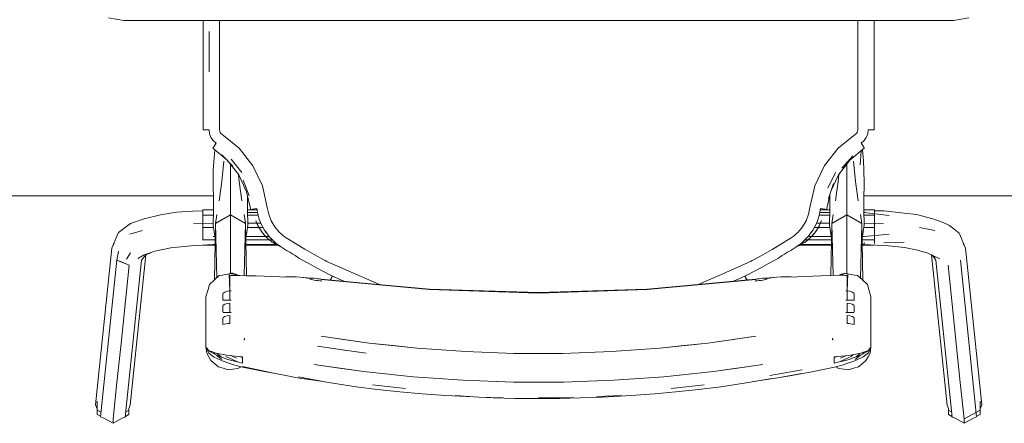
# Model space of a CAD drawing. Header units: millimetres. Extents: x -261 to 187, y -214 to 106.
# Tile 116 of 256: x -219.027 to -218.44, y -151.471 to -151.231. Entities that reach past the tile are written whole.
import ezdxf

# ---------------------------------------------------------------- set-up
doc = ezdxf.new("R2010")
doc.units = ezdxf.units.MM
doc.header["$LTSCALE"] = 0.005
doc.header["$MEASUREMENT"] = 0
doc.layers.add('IFC-Elemento de mobília-Contorno', color=9, linetype='Continuous', lineweight=5)
doc.layers.add('IFC-Viga-Contorno', color=9, linetype='Continuous', lineweight=5)

msp = doc.modelspace()

# ---------------------------------------------------------------- linework, layer by layer
at = {"layer": 'IFC-Elemento de mobília-Contorno', "lineweight": 5}
for p, q in [((-218.9739, -151.22939), (-218.96472, -151.23101)), ((-218.96472, -151.23101), (-218.47076, -151.23101)), ((-218.91755, -151.24138), (-218.91755, -151.23101)), ((-218.91754, -151.23855), (-218.91754, -151.23101)), ((-218.90773, -151.24217), (-218.90773, -151.23101)), ((-218.52776, -151.23679), (-218.52776, -151.23101)), ((-218.51794, -151.24138), (-218.51794, -151.23101)), ((-218.47076, -151.23101), (-218.46159, -151.22939)), ((-218.91392, -151.25163), (-218.91387, -151.23771)), ((-218.91391, -151.24966), (-218.91387, -151.23771)), ((-218.52776, -151.25028), (-218.52776, -151.23679)), ((-218.91755, -151.25136), (-218.91755, -151.24138)), ((-218.90773, -151.24886), (-218.90773, -151.24217)), ((-218.51794, -151.25136), (-218.51794, -151.24138)), ((-218.91755, -151.25136), (-218.91754, -151.26133)), ((-218.91395, -151.26161), (-218.91391, -151.24966)), ((-218.91395, -151.26161), (-218.91392, -151.25163)), ((-218.90773, -151.25228), (-218.90773, -151.24886)), ((-218.90773, -151.25401), (-218.90773, -151.25228)), ((-218.52776, -151.26377), (-218.52776, -151.25028)), ((-218.51794, -151.26133), (-218.51794, -151.25136)), ((-218.90773, -151.25654), (-218.90773, -151.25401)), ((-218.90773, -151.2616), (-218.90773, -151.25654)), ((-218.91754, -151.27005), (-218.91754, -151.26133)), ((-218.90773, -151.27071), (-218.90773, -151.2616)), ((-218.52776, -151.2785), (-218.52776, -151.26377)), ((-218.51794, -151.27005), (-218.51794, -151.26133)), ((-218.91754, -151.27877), (-218.91754, -151.27005)), ((-218.90773, -151.27923), (-218.90773, -151.27071)), ((-218.51794, -151.27877), (-218.51794, -151.27005)), ((-218.91754, -151.28751), (-218.91754, -151.27877)), ((-218.90773, -151.28776), (-218.90773, -151.27923)), ((-218.52776, -151.29629), (-218.52776, -151.2785)), ((-218.51794, -151.27877), (-218.51794, -151.28751)), ((-218.91755, -151.29624), (-218.91754, -151.28751)), ((-218.90773, -151.29629), (-218.90773, -151.28776)), ((-218.51794, -151.29624), (-218.51794, -151.28751)), ((-218.91755, -151.29624), (-218.91733, -151.29626)), ((-218.91733, -151.29626), (-218.91657, -151.29628)), ((-218.91657, -151.29628), (-218.91538, -151.29629)), ((-218.91538, -151.29629), (-218.91395, -151.29629)), ((-218.91395, -151.29629), (-218.91367, -151.29858)), ((-218.91367, -151.29858), (-218.91283, -151.30072)), ((-218.90773, -151.29629), (-218.90764, -151.29703)), ((-218.90764, -151.29703), (-218.90737, -151.29772)), ((-218.90737, -151.29772), (-218.90693, -151.29833)), ((-218.90693, -151.29833), (-218.90636, -151.29881)), ((-218.90636, -151.29881), (-218.89609, -151.30717)), ((-218.53938, -151.30716), (-218.52913, -151.29881)), ((-218.52913, -151.29881), (-218.52856, -151.29833)), ((-218.52856, -151.29833), (-218.52812, -151.29772)), ((-218.52812, -151.29772), (-218.52785, -151.29703)), ((-218.52785, -151.29703), (-218.52776, -151.29629)), ((-218.52266, -151.30072), (-218.52182, -151.29858)), ((-218.52182, -151.29858), (-218.52153, -151.29629)), ((-218.52153, -151.29629), (-218.5201, -151.29629)), ((-218.5201, -151.29629), (-218.51892, -151.29628)), ((-218.51892, -151.29628), (-218.51816, -151.29626)), ((-218.51816, -151.29626), (-218.51794, -151.29624)), ((-218.91283, -151.30072), (-218.91149, -151.3026)), ((-218.91149, -151.3026), (-218.90971, -151.30409)), ((-218.91049, -151.30529), (-218.90971, -151.30409)), ((-218.91025, -151.30491), (-218.91019, -151.30425)), ((-218.91019, -151.30483), (-218.91019, -151.30369)), ((-218.52577, -151.30409), (-218.524, -151.3026)), ((-218.52577, -151.30409), (-218.525, -151.30529)), ((-218.5253, -151.30425), (-218.5253, -151.30369)), ((-218.5253, -151.30483), (-218.5253, -151.30369)), ((-218.5253, -151.30425), (-218.52524, -151.30491)), ((-218.5253, -151.30461), (-218.52528, -151.30486)), ((-218.5253, -151.30461), (-218.52527, -151.30487)), ((-218.524, -151.3026), (-218.52266, -151.30072)), ((-218.91164, -151.30723), (-218.91153, -151.30699)), ((-218.91164, -151.30723), (-218.90339, -151.31406)), ((-218.91153, -151.30699), (-218.91113, -151.30631)), ((-218.91146, -151.31999), (-218.91051, -151.30817)), ((-218.91113, -151.30631), (-218.91049, -151.30529)), ((-218.89609, -151.30717), (-218.88791, -151.31759)), ((-218.54756, -151.31756), (-218.53938, -151.30716)), ((-218.53236, -151.31427), (-218.52385, -151.30723)), ((-218.52637, -151.31709), (-218.52563, -151.3087)), ((-218.525, -151.30529), (-218.52436, -151.30631)), ((-218.52496, -151.30815), (-218.52433, -151.31459)), ((-218.52436, -151.30631), (-218.52396, -151.30699)), ((-218.52396, -151.30699), (-218.52385, -151.30723)), ((-218.90642, -151.3271), (-218.90519, -151.31496)), ((-218.90631, -151.3111), (-218.89973, -151.31777)), ((-218.90291, -151.31455), (-218.89633, -151.32306)), ((-218.90123, -151.31936), (-218.90123, -151.31672)), ((-218.90072, -151.31361), (-218.89451, -151.32173)), ((-218.53912, -151.323), (-218.53236, -151.31427)), ((-218.5373, -151.31913), (-218.5306, -151.31169)), ((-218.53426, -151.31936), (-218.53426, -151.31672)), ((-218.53029, -151.31496), (-218.52907, -151.3271)), ((-218.52433, -151.31459), (-218.52403, -151.31999)), ((-218.91153, -151.32875), (-218.91146, -151.31999)), ((-218.90123, -151.33196), (-218.90123, -151.31936)), ((-218.88791, -151.31759), (-218.88222, -151.32954)), ((-218.55326, -151.32951), (-218.54756, -151.31756)), ((-218.54549, -151.3309), (-218.54098, -151.32173)), ((-218.53426, -151.33196), (-218.53426, -151.31936)), ((-218.52403, -151.31999), (-218.52391, -151.3282)), ((-218.90793, -151.33848), (-218.90642, -151.3271)), ((-218.89647, -151.32288), (-218.89604, -151.3271)), ((-218.89633, -151.32306), (-218.89163, -151.33307)), ((-218.89604, -151.3271), (-218.89453, -151.33848)), ((-218.89377, -151.3263), (-218.89015, -151.33559)), ((-218.54523, -151.33723), (-218.54222, -151.32829)), ((-218.54375, -151.33282), (-218.53912, -151.323)), ((-218.54096, -151.33848), (-218.53945, -151.3271)), ((-218.53945, -151.3271), (-218.53902, -151.32287)), ((-218.52907, -151.3271), (-218.52756, -151.33848)), ((-218.52408, -151.33747), (-218.52391, -151.3282)), ((-218.91153, -151.32875), (-218.91141, -151.33747)), ((-218.90123, -151.34154), (-218.90123, -151.33196)), ((-218.89163, -151.33307), (-218.88919, -151.34384)), ((-218.88222, -151.32954), (-218.87929, -151.3424)), ((-218.55619, -151.3424), (-218.55326, -151.32951)), ((-218.54629, -151.34384), (-218.5439, -151.33327)), ((-218.53426, -151.34154), (-218.53426, -151.33196)), ((-218.91141, -151.33747), (-218.91136, -151.34369)), ((-218.8911, -151.34369), (-218.89105, -151.33747)), ((-218.89105, -151.33747), (-218.89102, -151.33575)), ((-218.54446, -151.33574), (-218.54443, -151.33747)), ((-218.54443, -151.33747), (-218.54439, -151.34369)), ((-218.52413, -151.34369), (-218.52408, -151.33747)), ((-218.94286, -151.34692), (-218.93344, -151.34534)), ((-218.93344, -151.34534), (-218.9238, -151.34463)), ((-218.9238, -151.34463), (-218.91773, -151.34454)), ((-218.91773, -151.34699), (-218.91773, -151.34397)), ((-218.91773, -151.34397), (-218.91137, -151.34397)), ((-218.91158, -151.34554), (-218.9114, -151.34554)), ((-218.91157, -151.35312), (-218.91136, -151.34369)), ((-218.90123, -151.34688), (-218.90123, -151.34154)), ((-218.8911, -151.34369), (-218.89088, -151.35312)), ((-218.89109, -151.34397), (-218.88533, -151.34397)), ((-218.89106, -151.34554), (-218.88506, -151.34554)), ((-218.88919, -151.34384), (-218.88892, -151.34369)), ((-218.88892, -151.34369), (-218.88812, -151.3435)), ((-218.88812, -151.3435), (-218.88691, -151.34329)), ((-218.88691, -151.34329), (-218.88547, -151.3431)), ((-218.88547, -151.3431), (-218.88494, -151.34628)), ((-218.87929, -151.3424), (-218.87848, -151.34648)), ((-218.55701, -151.34648), (-218.55619, -151.3424)), ((-218.55055, -151.34628), (-218.55001, -151.3431)), ((-218.55042, -151.34554), (-218.54443, -151.34554)), ((-218.55016, -151.34397), (-218.54439, -151.34397)), ((-218.55001, -151.3431), (-218.54858, -151.34329)), ((-218.54858, -151.34329), (-218.54737, -151.3435)), ((-218.54737, -151.3435), (-218.54657, -151.34369)), ((-218.54657, -151.34369), (-218.54629, -151.34384)), ((-218.5446, -151.35312), (-218.54439, -151.34369)), ((-218.53426, -151.34688), (-218.53426, -151.34154)), ((-218.52413, -151.34369), (-218.52391, -151.35312)), ((-218.52412, -151.34397), (-218.51776, -151.34397)), ((-218.52409, -151.34554), (-218.52391, -151.34554)), ((-218.52391, -151.34554), (-218.52391, -151.345)), ((-218.52391, -151.34554), (-218.52391, -151.345)), ((-218.52391, -151.34554), (-218.50902, -151.34726)), ((-218.51776, -151.34699), (-218.51776, -151.34397)), ((-218.51776, -151.34447), (-218.51776, -151.34397)), ((-218.51776, -151.34447), (-218.51222, -151.34447)), ((-218.51222, -151.34447), (-218.50017, -151.34584)), ((-218.50017, -151.34584), (-218.49268, -151.34676)), ((-218.9607, -151.35209), (-218.95255, -151.34916)), ((-218.95255, -151.34916), (-218.94286, -151.34692)), ((-218.92316, -151.35214), (-218.91158, -151.35185)), ((-218.91773, -151.34699), (-218.91143, -151.34699)), ((-218.91773, -151.35439), (-218.91773, -151.34699)), ((-218.91158, -151.35185), (-218.91155, -151.35185)), ((-218.91084, -151.38573), (-218.91019, -151.35194)), ((-218.91019, -151.35194), (-218.90934, -151.34663)), ((-218.91019, -151.35194), (-218.90123, -151.34688)), ((-218.91019, -151.35194), (-218.90571, -151.34941)), ((-218.91019, -151.35194), (-218.90937, -151.38441)), ((-218.90571, -151.34941), (-218.90123, -151.34688)), ((-218.90123, -151.36367), (-218.90123, -151.34688)), ((-218.90123, -151.34688), (-218.89227, -151.35194)), ((-218.90123, -151.34688), (-218.89705, -151.34924)), ((-218.89675, -151.34941), (-218.89227, -151.35194)), ((-218.89312, -151.34663), (-218.89227, -151.35194)), ((-218.89305, -151.38302), (-218.89227, -151.35194)), ((-218.89227, -151.35194), (-218.89167, -151.38305)), ((-218.89102, -151.34699), (-218.88474, -151.34699)), ((-218.89091, -151.35185), (-218.88554, -151.35185)), ((-218.88614, -151.35036), (-218.88546, -151.35205)), ((-218.88614, -151.3504), (-218.88614, -151.35039)), ((-218.88614, -151.35039), (-218.88464, -151.35373)), ((-218.88614, -151.35039), (-218.88546, -151.35205)), ((-218.88614, -151.35042), (-218.88601, -151.35071)), ((-218.88548, -151.35185), (-218.88313, -151.35185)), ((-218.88494, -151.34628), (-218.88408, -151.3494)), ((-218.88408, -151.3494), (-218.88291, -151.35241)), ((-218.87848, -151.34648), (-218.877, -151.35037)), ((-218.877, -151.35037), (-218.87488, -151.35396)), ((-218.5606, -151.35396), (-218.55849, -151.35036)), ((-218.55849, -151.35036), (-218.55701, -151.34648)), ((-218.55258, -151.35241), (-218.55141, -151.3494)), ((-218.55236, -151.35185), (-218.55, -151.35185)), ((-218.55141, -151.3494), (-218.55055, -151.34628)), ((-218.55086, -151.35375), (-218.54946, -151.35064)), ((-218.55074, -151.34699), (-218.54446, -151.34699)), ((-218.55003, -151.35205), (-218.54935, -151.35036)), ((-218.55003, -151.35205), (-218.54935, -151.35039)), ((-218.54995, -151.35185), (-218.54457, -151.35185)), ((-218.54947, -151.35069), (-218.54935, -151.35042)), ((-218.54935, -151.3504), (-218.54935, -151.35039)), ((-218.54382, -151.38301), (-218.54322, -151.35194)), ((-218.54322, -151.35194), (-218.54237, -151.34663)), ((-218.54322, -151.35194), (-218.53426, -151.34688)), ((-218.54322, -151.35194), (-218.53874, -151.34941)), ((-218.54322, -151.35194), (-218.54244, -151.38297)), ((-218.53874, -151.34941), (-218.53426, -151.34688)), ((-218.53426, -151.36367), (-218.53426, -151.34688)), ((-218.53426, -151.34688), (-218.5253, -151.35194)), ((-218.53426, -151.34688), (-218.53008, -151.34924)), ((-218.52978, -151.34941), (-218.5253, -151.35194)), ((-218.52615, -151.34663), (-218.5253, -151.35194)), ((-218.52612, -151.38459), (-218.5253, -151.35194)), ((-218.5253, -151.35194), (-218.52464, -151.38591)), ((-218.52405, -151.34699), (-218.51776, -151.34699)), ((-218.52394, -151.35185), (-218.51233, -151.35214)), ((-218.52394, -151.35185), (-218.52391, -151.35185)), ((-218.51776, -151.35439), (-218.51776, -151.34699)), ((-218.49268, -151.34676), (-218.48305, -151.34924)), ((-218.48305, -151.34924), (-218.47693, -151.35152)), ((-218.47693, -151.35152), (-218.47319, -151.35325)), ((-218.96887, -151.35966), (-218.96788, -151.35746)), ((-218.96788, -151.35746), (-218.9607, -151.35209)), ((-218.9612, -151.35843), (-218.95369, -151.35618)), ((-218.91773, -151.35439), (-218.91138, -151.35439)), ((-218.91773, -151.36184), (-218.91773, -151.35439)), ((-218.91157, -151.35312), (-218.91036, -151.36095)), ((-218.89209, -151.36095), (-218.89088, -151.35312)), ((-218.89108, -151.35439), (-218.8843, -151.35439)), ((-218.88546, -151.35205), (-218.88449, -151.35408)), ((-218.88546, -151.35205), (-218.88466, -151.35369)), ((-218.88466, -151.35369), (-218.88376, -151.35528)), ((-218.88449, -151.35408), (-218.88376, -151.35528)), ((-218.88426, -151.35439), (-218.8819, -151.35439)), ((-218.88414, -151.35461), (-218.88259, -151.35698)), ((-218.88376, -151.35528), (-218.88274, -151.35679)), ((-218.88291, -151.35241), (-218.88144, -151.35527)), ((-218.88274, -151.35679), (-218.88224, -151.35753)), ((-218.88274, -151.35679), (-218.881, -151.35896)), ((-218.88224, -151.35753), (-218.881, -151.35896)), ((-218.88144, -151.35527), (-218.88115, -151.35575)), ((-218.88115, -151.35575), (-218.88085, -151.35621)), ((-218.88085, -151.35621), (-218.88055, -151.35668)), ((-218.88055, -151.35668), (-218.88023, -151.35714)), ((-218.88027, -151.35709), (-218.87837, -151.35959)), ((-218.87488, -151.35396), (-218.87221, -151.35716)), ((-218.87221, -151.35716), (-218.87126, -151.35806)), ((-218.56423, -151.35806), (-218.56328, -151.35716)), ((-218.56328, -151.35716), (-218.5606, -151.35396)), ((-218.55712, -151.35959), (-218.55522, -151.35709)), ((-218.55526, -151.35714), (-218.55494, -151.35668)), ((-218.55494, -151.35668), (-218.55463, -151.35621)), ((-218.55463, -151.35621), (-218.55433, -151.35575)), ((-218.55448, -151.35896), (-218.55275, -151.35679)), ((-218.55448, -151.35896), (-218.55325, -151.35753)), ((-218.55433, -151.35575), (-218.55405, -151.35527)), ((-218.55405, -151.35527), (-218.55258, -151.35241)), ((-218.55359, -151.35439), (-218.55122, -151.35439)), ((-218.55325, -151.35753), (-218.55275, -151.35679)), ((-218.55291, -151.357), (-218.55134, -151.35459)), ((-218.55275, -151.35679), (-218.55173, -151.35528)), ((-218.55173, -151.35528), (-218.55079, -151.35364)), ((-218.55173, -151.35528), (-218.551, -151.35408)), ((-218.55119, -151.35439), (-218.54441, -151.35439)), ((-218.551, -151.35408), (-218.55003, -151.35205)), ((-218.55082, -151.35369), (-218.55003, -151.35205)), ((-218.5446, -151.35312), (-218.5434, -151.36095)), ((-218.52512, -151.36095), (-218.52391, -151.35312)), ((-218.52411, -151.35439), (-218.51776, -151.35439)), ((-218.51776, -151.36184), (-218.51776, -151.35439)), ((-218.49088, -151.35434), (-218.4818, -151.35618)), ((-218.47319, -151.35325), (-218.47135, -151.35456)), ((-218.47135, -151.35456), (-218.46737, -151.35786)), ((-218.9719, -151.36672), (-218.96887, -151.35966)), ((-218.91773, -151.36184), (-218.91038, -151.36184)), ((-218.91773, -151.36196), (-218.91773, -151.36184)), ((-218.91158, -151.3597), (-218.91056, -151.3597)), ((-218.90123, -151.38046), (-218.90123, -151.36367)), ((-218.89208, -151.36184), (-218.87795, -151.36184)), ((-218.8919, -151.3597), (-218.88031, -151.3597)), ((-218.88148, -151.35836), (-218.88037, -151.3596)), ((-218.881, -151.35896), (-218.87948, -151.36058)), ((-218.881, -151.35896), (-218.879, -151.36097)), ((-218.88027, -151.3597), (-218.87827, -151.3597)), ((-218.87948, -151.36058), (-218.87636, -151.36313)), ((-218.87905, -151.36093), (-218.87689, -151.36269)), ((-218.87837, -151.35959), (-218.87628, -151.36184)), ((-218.87793, -151.36184), (-218.87628, -151.36184)), ((-218.87689, -151.36269), (-218.87457, -151.36421)), ((-218.87636, -151.36313), (-218.87457, -151.36421)), ((-218.87629, -151.36183), (-218.87399, -151.36386)), ((-218.87126, -151.35806), (-218.87026, -151.35892)), ((-218.87026, -151.35892), (-218.86922, -151.35973)), ((-218.86926, -151.3597), (-218.86813, -151.36048)), ((-218.86813, -151.36048), (-218.86261, -151.364)), ((-218.57313, -151.36415), (-218.56736, -151.36048)), ((-218.56736, -151.36048), (-218.56623, -151.3597)), ((-218.56627, -151.35973), (-218.56523, -151.35892)), ((-218.56523, -151.35892), (-218.56423, -151.35806)), ((-218.56149, -151.36386), (-218.5592, -151.36183)), ((-218.56096, -151.36423), (-218.55859, -151.36269)), ((-218.56096, -151.36423), (-218.55912, -151.36313)), ((-218.55921, -151.36184), (-218.55755, -151.36184)), ((-218.5592, -151.36183), (-218.55712, -151.35959)), ((-218.55912, -151.36313), (-218.55601, -151.36058)), ((-218.55859, -151.36269), (-218.55644, -151.36093)), ((-218.55754, -151.36184), (-218.54341, -151.36184)), ((-218.55722, -151.3597), (-218.55522, -151.3597)), ((-218.55649, -151.36097), (-218.55448, -151.35896)), ((-218.55601, -151.36058), (-218.55448, -151.35896)), ((-218.55518, -151.3597), (-218.54359, -151.3597)), ((-218.55512, -151.3596), (-218.554, -151.35836)), ((-218.53426, -151.38046), (-218.53426, -151.36367)), ((-218.52511, -151.36184), (-218.51776, -151.36184)), ((-218.52493, -151.3597), (-218.52391, -151.3597)), ((-218.52391, -151.3597), (-218.50902, -151.35829)), ((-218.52391, -151.36448), (-218.52391, -151.3634)), ((-218.51776, -151.36391), (-218.51776, -151.36184)), ((-218.51222, -151.36354), (-218.50017, -151.36323)), ((-218.46737, -151.35786), (-218.46661, -151.35966)), ((-218.46661, -151.35966), (-218.46359, -151.36672)), ((-218.98158, -151.46015), (-218.9719, -151.36672)), ((-218.9719, -151.36672), (-218.97048, -151.3638)), ((-218.96887, -151.37382), (-218.96788, -151.36849)), ((-218.9631, -151.37336), (-218.9607, -151.36948)), ((-218.95265, -151.37061), (-218.94617, -151.36859)), ((-218.95165, -151.37064), (-218.94893, -151.36945)), ((-218.94617, -151.36859), (-218.9367, -151.36661)), ((-218.9367, -151.36661), (-218.92488, -151.3653)), ((-218.92488, -151.3653), (-218.91158, -151.36448)), ((-218.91773, -151.36497), (-218.91773, -151.36487)), ((-218.91773, -151.36497), (-218.91044, -151.36497)), ((-218.91158, -151.36448), (-218.91043, -151.36448)), ((-218.89203, -151.36448), (-218.8741, -151.36448)), ((-218.89202, -151.36497), (-218.87326, -151.36497)), ((-218.8748, -151.36406), (-218.87444, -151.36427)), ((-218.87457, -151.36421), (-218.8729, -151.36518)), ((-218.87457, -151.36421), (-218.87152, -151.36566)), ((-218.87399, -151.36386), (-218.87151, -151.36567)), ((-218.87399, -151.36448), (-218.87314, -151.36448)), ((-218.87296, -151.36497), (-218.87247, -151.36497)), ((-218.8729, -151.36518), (-218.8712, -151.36587)), ((-218.87152, -151.36566), (-218.86967, -151.36685)), ((-218.86967, -151.36685), (-218.86783, -151.36803)), ((-218.86783, -151.36803), (-218.86597, -151.36919)), ((-218.86597, -151.36919), (-218.86408, -151.37035)), ((-218.86261, -151.364), (-218.85704, -151.36736)), ((-218.85704, -151.36736), (-218.85142, -151.37057)), ((-218.58434, -151.37072), (-218.57879, -151.36756)), ((-218.57879, -151.36756), (-218.57313, -151.36415)), ((-218.57138, -151.37034), (-218.56952, -151.36919)), ((-218.56952, -151.36919), (-218.56766, -151.36803)), ((-218.56766, -151.36803), (-218.56581, -151.36685)), ((-218.56581, -151.36685), (-218.56398, -151.36567)), ((-218.56428, -151.36587), (-218.56259, -151.36518)), ((-218.56408, -151.36573), (-218.56096, -151.36423)), ((-218.56398, -151.36567), (-218.56149, -151.36386)), ((-218.56302, -151.36497), (-218.5625, -151.36497)), ((-218.56259, -151.36518), (-218.56096, -151.36423)), ((-218.56235, -151.36448), (-218.56148, -151.36448)), ((-218.56223, -151.36497), (-218.54347, -151.36497)), ((-218.56139, -151.36448), (-218.54346, -151.36448)), ((-218.56109, -151.3643), (-218.56071, -151.36407)), ((-218.52506, -151.36448), (-218.52391, -151.36448)), ((-218.52505, -151.36497), (-218.51776, -151.36497)), ((-218.52391, -151.36448), (-218.50934, -151.3654)), ((-218.51776, -151.36497), (-218.51776, -151.36487)), ((-218.50934, -151.3654), (-218.49983, -151.36642)), ((-218.49983, -151.36642), (-218.49211, -151.3679)), ((-218.49211, -151.3679), (-218.48601, -151.36976)), ((-218.46501, -151.3638), (-218.46359, -151.36672)), ((-218.46359, -151.36672), (-218.45391, -151.46015)), ((-218.97855, -151.46725), (-218.96887, -151.37382)), ((-218.96887, -151.37382), (-218.96521, -151.37531)), ((-218.96887, -151.37382), (-218.96156, -151.3768)), ((-218.96521, -151.37531), (-218.96156, -151.3768)), ((-218.96392, -151.46735), (-218.95424, -151.37391)), ((-218.96089, -151.46029), (-218.9516, -151.37062)), ((-218.95638, -151.37285), (-218.95265, -151.37061)), ((-218.95424, -151.37391), (-218.95165, -151.37064)), ((-218.86408, -151.37035), (-218.86275, -151.37118)), ((-218.86275, -151.37118), (-218.86141, -151.372)), ((-218.86141, -151.372), (-218.86006, -151.37281)), ((-218.86006, -151.37281), (-218.85872, -151.37361)), ((-218.85872, -151.37361), (-218.85461, -151.37595)), ((-218.85142, -151.37057), (-218.84572, -151.37366)), ((-218.84572, -151.37366), (-218.84481, -151.37413)), ((-218.84481, -151.37413), (-218.8439, -151.37461)), ((-218.8439, -151.37461), (-218.84299, -151.37507)), ((-218.84299, -151.37507), (-218.84208, -151.37554)), ((-218.59341, -151.37554), (-218.59251, -151.37507)), ((-218.59251, -151.37507), (-218.5916, -151.37461)), ((-218.5916, -151.37461), (-218.59069, -151.37414)), ((-218.59069, -151.37414), (-218.58977, -151.37366)), ((-218.58977, -151.37366), (-218.58434, -151.37072)), ((-218.58088, -151.37595), (-218.57677, -151.37361)), ((-218.57677, -151.37361), (-218.57542, -151.37281)), ((-218.57542, -151.37281), (-218.57408, -151.372)), ((-218.57408, -151.372), (-218.57274, -151.37118)), ((-218.57274, -151.37118), (-218.57138, -151.37034)), ((-218.48601, -151.36976), (-218.47882, -151.37314)), ((-218.48387, -151.37076), (-218.4746, -151.46029)), ((-218.48345, -151.37096), (-218.48158, -151.37236)), ((-218.48301, -151.37129), (-218.48125, -151.37391)), ((-218.48125, -151.37391), (-218.47157, -151.46735)), ((-218.46661, -151.37382), (-218.45694, -151.46725)), ((-218.96397, -151.40016), (-218.96156, -151.3768)), ((-218.90123, -151.38184), (-218.90123, -151.38046)), ((-218.85461, -151.37595), (-218.85047, -151.37822)), ((-218.85047, -151.37822), (-218.8463, -151.38042)), ((-218.8463, -151.38042), (-218.84209, -151.38254)), ((-218.84208, -151.37554), (-218.81243, -151.38843)), ((-218.60813, -151.38195), (-218.59341, -151.37554)), ((-218.5934, -151.38254), (-218.58919, -151.38042)), ((-218.58919, -151.38042), (-218.58502, -151.37822)), ((-218.58502, -151.37822), (-218.58088, -151.37595)), ((-218.53426, -151.38188), (-218.53426, -151.38046)), ((-218.47393, -151.3768), (-218.47151, -151.40016)), ((-218.91368, -151.38828), (-218.91078, -151.38568)), ((-218.91078, -151.38568), (-218.90788, -151.38308)), ((-218.90788, -151.38308), (-218.90595, -151.38272)), ((-218.90595, -151.38272), (-218.90402, -151.38236)), ((-218.90402, -151.38236), (-218.90209, -151.382)), ((-218.90209, -151.382), (-218.90161, -151.38191)), ((-218.90209, -151.382), (-218.90159, -151.3922)), ((-218.90161, -151.38191), (-218.90113, -151.38182)), ((-218.90159, -151.38304), (-218.90052, -151.38289)), ((-218.90159, -151.38304), (-218.90105, -151.38297)), ((-218.90159, -151.3922), (-218.90159, -151.38304)), ((-218.90159, -151.38304), (-218.88599, -151.38317)), ((-218.90159, -151.38304), (-218.89632, -151.38309)), ((-218.90113, -151.38182), (-218.90064, -151.38173)), ((-218.90105, -151.38297), (-218.90079, -151.38293)), ((-218.90079, -151.38293), (-218.90052, -151.38289)), ((-218.90064, -151.38173), (-218.9004, -151.38169)), ((-218.90052, -151.38289), (-218.89946, -151.38281)), ((-218.90052, -151.38289), (-218.90026, -151.38287)), ((-218.9004, -151.38169), (-218.90016, -151.38164)), ((-218.90026, -151.38287), (-218.89999, -151.38285)), ((-218.90016, -151.38164), (-218.89997, -151.38171)), ((-218.89999, -151.38285), (-218.89972, -151.38283)), ((-218.89997, -151.38171), (-218.89978, -151.38179)), ((-218.89978, -151.38179), (-218.89958, -151.38186)), ((-218.89972, -151.38283), (-218.89946, -151.38281)), ((-218.89958, -151.38186), (-218.89939, -151.38193)), ((-218.89946, -151.38281), (-218.8917, -151.38313)), ((-218.89939, -151.38193), (-218.89919, -151.382)), ((-218.89919, -151.382), (-218.899, -151.38208)), ((-218.899, -151.38208), (-218.89881, -151.38215)), ((-218.89881, -151.38215), (-218.89861, -151.38222)), ((-218.89861, -151.38222), (-218.89842, -151.38229)), ((-218.89842, -151.38229), (-218.89823, -151.38236)), ((-218.89823, -151.38236), (-218.89803, -151.38244)), ((-218.89803, -151.38244), (-218.89775, -151.38288)), ((-218.89803, -151.38244), (-218.89784, -151.38251)), ((-218.89803, -151.38244), (-218.89803, -151.38287)), ((-218.89784, -151.38251), (-218.89765, -151.38258)), ((-218.89765, -151.38258), (-218.89745, -151.38265)), ((-218.89746, -151.3829), (-218.89745, -151.38265)), ((-218.89745, -151.38265), (-218.89719, -151.38291)), ((-218.89745, -151.38265), (-218.89726, -151.38273)), ((-218.89726, -151.38273), (-218.89718, -151.38291)), ((-218.89726, -151.38273), (-218.89707, -151.3828)), ((-218.89726, -151.38273), (-218.89708, -151.38291)), ((-218.89707, -151.3828), (-218.89696, -151.38292)), ((-218.89707, -151.3828), (-218.8968, -151.3829)), ((-218.89707, -151.3828), (-218.89704, -151.38291)), ((-218.8968, -151.3829), (-218.89673, -151.38293)), ((-218.89606, -151.38295), (-218.88599, -151.38317)), ((-218.89159, -151.38313), (-218.88599, -151.38317)), ((-218.88599, -151.38317), (-218.87191, -151.38375)), ((-218.87191, -151.38375), (-218.8704, -151.38391)), ((-218.8704, -151.38391), (-218.86838, -151.38384)), ((-218.86838, -151.38384), (-218.86631, -151.3838)), ((-218.86631, -151.3838), (-218.8642, -151.3838)), ((-218.8642, -151.3838), (-218.86205, -151.38382)), ((-218.86213, -151.38382), (-218.86212, -151.38377)), ((-218.86212, -151.38377), (-218.85291, -151.38453)), ((-218.86212, -151.38377), (-218.86205, -151.38382)), ((-218.85792, -151.38421), (-218.85378, -151.38463)), ((-218.85792, -151.38421), (-218.85383, -151.38473)), ((-218.85383, -151.38481), (-218.85383, -151.38473)), ((-218.85383, -151.38489), (-218.85383, -151.38481)), ((-218.85383, -151.38497), (-218.85383, -151.38489)), ((-218.85383, -151.38504), (-218.85383, -151.38497)), ((-218.85383, -151.38504), (-218.85364, -151.38526)), ((-218.85378, -151.38463), (-218.85347, -151.38453)), ((-218.85364, -151.38526), (-218.8531, -151.38549)), ((-218.85347, -151.38453), (-218.85291, -151.38453)), ((-218.8531, -151.38549), (-218.85229, -151.38569)), ((-218.85291, -151.38453), (-218.85217, -151.3846)), ((-218.85229, -151.38569), (-218.85133, -151.38584)), ((-218.85217, -151.3846), (-218.85133, -151.38469)), ((-218.85133, -151.38469), (-218.8503, -151.38481)), ((-218.85133, -151.38584), (-218.85029, -151.38596)), ((-218.8503, -151.38481), (-218.84926, -151.38493)), ((-218.85029, -151.38596), (-218.84925, -151.38608)), ((-218.84926, -151.38493), (-218.84822, -151.38506)), ((-218.84925, -151.38608), (-218.84821, -151.38621)), ((-218.84822, -151.38506), (-218.84719, -151.38519)), ((-218.84821, -151.38621), (-218.84716, -151.38634)), ((-218.84719, -151.38519), (-218.82209, -151.38753)), ((-218.84716, -151.38541), (-218.78263, -151.39144)), ((-218.84716, -151.38564), (-218.84716, -151.38541)), ((-218.84716, -151.38587), (-218.84716, -151.38564)), ((-218.84716, -151.38611), (-218.84716, -151.38587)), ((-218.84716, -151.38634), (-218.84716, -151.38611)), ((-218.84209, -151.38254), (-218.84168, -151.38274)), ((-218.84182, -151.38569), (-218.84168, -151.38539)), ((-218.84168, -151.38274), (-218.84126, -151.38295)), ((-218.84168, -151.38539), (-218.84107, -151.38417)), ((-218.84162, -151.38571), (-218.84108, -151.38466)), ((-218.84126, -151.38295), (-218.84085, -151.38316)), ((-218.84108, -151.38466), (-218.84043, -151.38336)), ((-218.84107, -151.38417), (-218.84062, -151.38326)), ((-218.84107, -151.38417), (-218.84088, -151.38425)), ((-218.84107, -151.38417), (-218.84088, -151.38425)), ((-218.84085, -151.38316), (-218.84043, -151.38336)), ((-218.84043, -151.38336), (-218.83364, -151.38645)), ((-218.84043, -151.38336), (-218.83365, -151.38645)), ((-218.65305, -151.39144), (-218.58852, -151.38541)), ((-218.62284, -151.38836), (-218.60813, -151.38195)), ((-218.62077, -151.3882), (-218.5885, -151.38519)), ((-218.60182, -151.38643), (-218.59506, -151.38336)), ((-218.60179, -151.38643), (-218.59506, -151.38336)), ((-218.59506, -151.38336), (-218.59464, -151.38316)), ((-218.59506, -151.38336), (-218.5944, -151.38466)), ((-218.59487, -151.38326), (-218.59441, -151.38417)), ((-218.59464, -151.38316), (-218.59423, -151.38295)), ((-218.59461, -151.38426), (-218.59441, -151.38417)), ((-218.59461, -151.38426), (-218.59441, -151.38417)), ((-218.59441, -151.38417), (-218.59381, -151.38539)), ((-218.5944, -151.38466), (-218.59388, -151.38569)), ((-218.59423, -151.38295), (-218.59381, -151.38274)), ((-218.59381, -151.38274), (-218.5934, -151.38254)), ((-218.59381, -151.38539), (-218.59368, -151.38567)), ((-218.58852, -151.38564), (-218.58852, -151.38541)), ((-218.58852, -151.38587), (-218.58852, -151.38564)), ((-218.58852, -151.38611), (-218.58852, -151.38587)), ((-218.58852, -151.38634), (-218.58852, -151.38611)), ((-218.58852, -151.38634), (-218.58748, -151.38621)), ((-218.5885, -151.38519), (-218.58746, -151.38506)), ((-218.5885, -151.38519), (-218.58827, -151.38631)), ((-218.5885, -151.38519), (-218.58827, -151.38631)), ((-218.58748, -151.38621), (-218.58644, -151.38608)), ((-218.58746, -151.38506), (-218.58643, -151.38493)), ((-218.58644, -151.38608), (-218.5854, -151.38596)), ((-218.58643, -151.38493), (-218.58539, -151.38481)), ((-218.5854, -151.38596), (-218.58435, -151.38584)), ((-218.58539, -151.38481), (-218.58435, -151.38469)), ((-218.58435, -151.38469), (-218.58352, -151.3846)), ((-218.58435, -151.38584), (-218.5834, -151.38569)), ((-218.58352, -151.3846), (-218.58278, -151.38453)), ((-218.5834, -151.38569), (-218.58259, -151.38549)), ((-218.58278, -151.38453), (-218.57356, -151.38377)), ((-218.58278, -151.38453), (-218.58222, -151.38453)), ((-218.58259, -151.38549), (-218.58205, -151.38526)), ((-218.58222, -151.38453), (-218.58191, -151.38463)), ((-218.58205, -151.38526), (-218.58185, -151.38504)), ((-218.58191, -151.38463), (-218.57777, -151.38421)), ((-218.58185, -151.38473), (-218.57777, -151.38421)), ((-218.58185, -151.38481), (-218.58185, -151.38473)), ((-218.58185, -151.38489), (-218.58185, -151.38481)), ((-218.58185, -151.38497), (-218.58185, -151.38489)), ((-218.58185, -151.38504), (-218.58185, -151.38497)), ((-218.57363, -151.38382), (-218.57356, -151.38377)), ((-218.57363, -151.38382), (-218.57149, -151.3838)), ((-218.57356, -151.38377), (-218.57356, -151.38382)), ((-218.57149, -151.3838), (-218.56938, -151.3838)), ((-218.56938, -151.3838), (-218.56731, -151.38384)), ((-218.56731, -151.38384), (-218.56529, -151.38391)), ((-218.56529, -151.38391), (-218.56378, -151.38375)), ((-218.56378, -151.38375), (-218.5497, -151.38317)), ((-218.5497, -151.38317), (-218.5378, -151.38285)), ((-218.53871, -151.38287), (-218.53862, -151.3828)), ((-218.53862, -151.3828), (-218.53843, -151.38273)), ((-218.53843, -151.38273), (-218.53824, -151.38265)), ((-218.53824, -151.38265), (-218.53804, -151.38258)), ((-218.53804, -151.38258), (-218.53785, -151.38251)), ((-218.53785, -151.38251), (-218.53765, -151.38244)), ((-218.5378, -151.38285), (-218.53596, -151.38283)), ((-218.5378, -151.38285), (-218.53757, -151.38285)), ((-218.53765, -151.38244), (-218.53746, -151.38236)), ((-218.53757, -151.38285), (-218.53734, -151.38284)), ((-218.53746, -151.38236), (-218.53727, -151.38229)), ((-218.53734, -151.38284), (-218.53711, -151.38284)), ((-218.53727, -151.38229), (-218.53707, -151.38222)), ((-218.53711, -151.38284), (-218.53688, -151.38284)), ((-218.53707, -151.38222), (-218.53688, -151.38215)), ((-218.53688, -151.38215), (-218.53669, -151.38208)), ((-218.53688, -151.38284), (-218.53665, -151.38283)), ((-218.53669, -151.38208), (-218.53649, -151.382)), ((-218.53665, -151.38283), (-218.53642, -151.38283)), ((-218.53649, -151.382), (-218.5363, -151.38193)), ((-218.53642, -151.38283), (-218.53596, -151.38283)), ((-218.5363, -151.38193), (-218.53591, -151.38179)), ((-218.53596, -151.38283), (-218.5341, -151.38304)), ((-218.53596, -151.38283), (-218.53549, -151.38288)), ((-218.53591, -151.38179), (-218.53553, -151.38164)), ((-218.53553, -151.38164), (-218.53504, -151.38173)), ((-218.53549, -151.38288), (-218.53503, -151.38294)), ((-218.53504, -151.38173), (-218.53456, -151.38182)), ((-218.53503, -151.38294), (-218.53456, -151.38299)), ((-218.53456, -151.38182), (-218.53408, -151.38191)), ((-218.53456, -151.38299), (-218.5341, -151.38304)), ((-218.5341, -151.3922), (-218.5336, -151.382)), ((-218.5341, -151.3922), (-218.5341, -151.38304)), ((-218.53408, -151.38191), (-218.5336, -151.382)), ((-218.5336, -151.382), (-218.53167, -151.38236)), ((-218.53167, -151.38236), (-218.52973, -151.38272)), ((-218.52973, -151.38272), (-218.5278, -151.38308)), ((-218.5278, -151.38308), (-218.52491, -151.38568)), ((-218.52491, -151.38568), (-218.52201, -151.38828)), ((-218.91583, -151.39569), (-218.91459, -151.39139)), ((-218.91459, -151.39139), (-218.91368, -151.38828)), ((-218.90552, -151.39345), (-218.90462, -151.39291)), ((-218.90462, -151.39291), (-218.90328, -151.39244)), ((-218.90328, -151.39244), (-218.90159, -151.3922)), ((-218.90159, -151.3922), (-218.90083, -151.39218)), ((-218.90159, -151.3936), (-218.90159, -151.3922)), ((-218.90159, -151.3922), (-218.9014, -151.3922)), ((-218.9014, -151.3922), (-218.90121, -151.39219)), ((-218.90121, -151.39219), (-218.90102, -151.39219)), ((-218.82209, -151.38753), (-218.78265, -151.39122)), ((-218.78265, -151.39122), (-218.75025, -151.39223)), ((-218.78263, -151.39144), (-218.71784, -151.39345)), ((-218.75025, -151.39223), (-218.71784, -151.39323)), ((-218.71784, -151.39345), (-218.65305, -151.39144)), ((-218.71784, -151.39323), (-218.68544, -151.39223)), ((-218.68544, -151.39223), (-218.65304, -151.39122)), ((-218.65304, -151.39122), (-218.62077, -151.3882)), ((-218.623, -151.38841), (-218.62284, -151.38836)), ((-218.53486, -151.39218), (-218.5341, -151.3922)), ((-218.53467, -151.39219), (-218.53448, -151.39219)), ((-218.53448, -151.39219), (-218.53429, -151.3922)), ((-218.53429, -151.3922), (-218.5341, -151.3922)), ((-218.5341, -151.3936), (-218.5341, -151.3922)), ((-218.5341, -151.3922), (-218.53241, -151.39244)), ((-218.53241, -151.39244), (-218.53107, -151.39291)), ((-218.53107, -151.39291), (-218.53017, -151.39345)), ((-218.52201, -151.38828), (-218.5211, -151.39139)), ((-218.5211, -151.39139), (-218.51986, -151.39567)), ((-218.91583, -151.4032), (-218.91583, -151.39569)), ((-218.90583, -151.39391), (-218.90552, -151.39345)), ((-218.90583, -151.39479), (-218.90583, -151.39391)), ((-218.90583, -151.39567), (-218.90583, -151.39479)), ((-218.90583, -151.39655), (-218.90583, -151.39567)), ((-218.90583, -151.39744), (-218.90583, -151.39655)), ((-218.90583, -151.39744), (-218.90552, -151.3977)), ((-218.90552, -151.3977), (-218.90462, -151.39779)), ((-218.90462, -151.39779), (-218.90328, -151.39779)), ((-218.90328, -151.39779), (-218.90159, -151.39779)), ((-218.90159, -151.395), (-218.90159, -151.3936)), ((-218.90159, -151.3964), (-218.90159, -151.395)), ((-218.90159, -151.39779), (-218.90159, -151.3964)), ((-218.9014, -151.3978), (-218.90083, -151.3978)), ((-218.90121, -151.3978), (-218.90102, -151.3978)), ((-218.90102, -151.3978), (-218.90083, -151.3978)), ((-218.53486, -151.3978), (-218.53429, -151.3978)), ((-218.53486, -151.3978), (-218.53467, -151.3978)), ((-218.53467, -151.3978), (-218.53448, -151.3978)), ((-218.5341, -151.395), (-218.5341, -151.3936)), ((-218.5341, -151.3964), (-218.5341, -151.395)), ((-218.5341, -151.39779), (-218.5341, -151.3964)), ((-218.5341, -151.39779), (-218.53241, -151.39779)), ((-218.53241, -151.39779), (-218.53107, -151.39779)), ((-218.53107, -151.39779), (-218.53017, -151.3977)), ((-218.53017, -151.39345), (-218.52986, -151.39391)), ((-218.53017, -151.3977), (-218.52986, -151.39744)), ((-218.52986, -151.39479), (-218.52986, -151.39391)), ((-218.52986, -151.39567), (-218.52986, -151.39479)), ((-218.52986, -151.39655), (-218.52986, -151.39567)), ((-218.52986, -151.39744), (-218.52986, -151.39655)), ((-218.51986, -151.40319), (-218.51986, -151.39567)), ((-218.96639, -151.42351), (-218.96397, -151.40016)), ((-218.91583, -151.41072), (-218.91583, -151.4032)), ((-218.90583, -151.40118), (-218.90552, -151.40073)), ((-218.90583, -151.40206), (-218.90583, -151.40118)), ((-218.90583, -151.40295), (-218.90583, -151.40206)), ((-218.90583, -151.40383), (-218.90583, -151.40295)), ((-218.90583, -151.40472), (-218.90583, -151.40383)), ((-218.90583, -151.40472), (-218.90552, -151.40498)), ((-218.90552, -151.40073), (-218.90462, -151.40018)), ((-218.90462, -151.40018), (-218.90328, -151.39972)), ((-218.90328, -151.39972), (-218.90159, -151.39948)), ((-218.90159, -151.40088), (-218.90159, -151.39948)), ((-218.90159, -151.40227), (-218.90159, -151.40088)), ((-218.90159, -151.40367), (-218.90159, -151.40227)), ((-218.90159, -151.40507), (-218.90159, -151.40367)), ((-218.5341, -151.40088), (-218.5341, -151.39948)), ((-218.5341, -151.39948), (-218.53241, -151.39972)), ((-218.5341, -151.40227), (-218.5341, -151.40088)), ((-218.5341, -151.40367), (-218.5341, -151.40227)), ((-218.5341, -151.40507), (-218.5341, -151.40367)), ((-218.53241, -151.39972), (-218.53107, -151.40018)), ((-218.53107, -151.40018), (-218.53017, -151.40073)), ((-218.53017, -151.40073), (-218.52986, -151.40118)), ((-218.53017, -151.40498), (-218.52986, -151.40472)), ((-218.52986, -151.40206), (-218.52986, -151.40118)), ((-218.52986, -151.40295), (-218.52986, -151.40206)), ((-218.52986, -151.40383), (-218.52986, -151.40295)), ((-218.52986, -151.40472), (-218.52986, -151.40383)), ((-218.51986, -151.4107), (-218.51986, -151.40319)), ((-218.47151, -151.40016), (-218.4691, -151.42351)), ((-218.90583, -151.40846), (-218.90552, -151.408)), ((-218.90583, -151.40942), (-218.90583, -151.40846)), ((-218.90583, -151.41038), (-218.90583, -151.40942)), ((-218.90583, -151.41135), (-218.90583, -151.41038)), ((-218.90552, -151.40498), (-218.90462, -151.40507)), ((-218.90552, -151.408), (-218.90462, -151.40745)), ((-218.90462, -151.40507), (-218.90328, -151.40506)), ((-218.90462, -151.40745), (-218.90328, -151.407)), ((-218.90328, -151.40506), (-218.90159, -151.40507)), ((-218.90328, -151.407), (-218.90159, -151.40676)), ((-218.90159, -151.40798), (-218.90159, -151.40676)), ((-218.90159, -151.40921), (-218.90159, -151.40798)), ((-218.90159, -151.41042), (-218.90159, -151.4092)), ((-218.90159, -151.41164), (-218.90159, -151.41042)), ((-218.9014, -151.40507), (-218.90083, -151.40507)), ((-218.90123, -151.40507), (-218.90083, -151.40507)), ((-218.90121, -151.40507), (-218.90102, -151.40508)), ((-218.90102, -151.40508), (-218.90083, -151.40507)), ((-218.53486, -151.40507), (-218.53467, -151.40508)), ((-218.53486, -151.40507), (-218.53426, -151.40507)), ((-218.53486, -151.40507), (-218.53448, -151.40507)), ((-218.53467, -151.40508), (-218.53448, -151.40507)), ((-218.5341, -151.40507), (-218.53241, -151.40506)), ((-218.5341, -151.40798), (-218.5341, -151.40676)), ((-218.5341, -151.40676), (-218.53241, -151.407)), ((-218.5341, -151.40921), (-218.5341, -151.40798)), ((-218.5341, -151.41042), (-218.5341, -151.4092)), ((-218.5341, -151.41164), (-218.5341, -151.41042)), ((-218.53241, -151.40506), (-218.53107, -151.40507)), ((-218.53241, -151.407), (-218.53107, -151.40745)), ((-218.53107, -151.40507), (-218.53017, -151.40498)), ((-218.53107, -151.40745), (-218.53017, -151.408)), ((-218.53017, -151.408), (-218.52986, -151.40846)), ((-218.52986, -151.40942), (-218.52986, -151.40846)), ((-218.52986, -151.41038), (-218.52986, -151.40942)), ((-218.52986, -151.41135), (-218.52986, -151.41038)), ((-218.91583, -151.41823), (-218.91583, -151.41072)), ((-218.90583, -151.41231), (-218.90583, -151.41135)), ((-218.90583, -151.41231), (-218.90479, -151.41203)), ((-218.90479, -151.41203), (-218.90374, -151.41182)), ((-218.90374, -151.41182), (-218.90267, -151.41169)), ((-218.90267, -151.41169), (-218.90159, -151.41164)), ((-218.5341, -151.41164), (-218.53302, -151.41169)), ((-218.53302, -151.41169), (-218.53195, -151.41182)), ((-218.53195, -151.41182), (-218.5309, -151.41203)), ((-218.5309, -151.41203), (-218.52986, -151.41231)), ((-218.52986, -151.41231), (-218.52986, -151.41135)), ((-218.51986, -151.41821), (-218.51986, -151.4107)), ((-218.91583, -151.42574), (-218.91583, -151.41823)), ((-218.89306, -151.42148), (-218.89285, -151.42038)), ((-218.89306, -151.42148), (-218.89297, -151.42096)), ((-218.89297, -151.42096), (-218.89285, -151.42038)), ((-218.84716, -151.4192), (-218.81872, -151.42326)), ((-218.84716, -151.4192), (-218.83255, -151.42129)), ((-218.83255, -151.42129), (-218.81872, -151.42326)), ((-218.61697, -151.42326), (-218.58852, -151.4192)), ((-218.61697, -151.42326), (-218.60314, -151.42129)), ((-218.60314, -151.42129), (-218.58852, -151.4192)), ((-218.54283, -151.42038), (-218.54272, -151.42096)), ((-218.54283, -151.42038), (-218.54262, -151.42148)), ((-218.54272, -151.42096), (-218.54262, -151.42148)), ((-218.51986, -151.42572), (-218.51986, -151.41821)), ((-218.96881, -151.44687), (-218.96639, -151.42351)), ((-218.91583, -151.42574), (-218.91522, -151.42938)), ((-218.91583, -151.42574), (-218.91497, -151.42677)), ((-218.91583, -151.42574), (-218.91421, -151.42926)), ((-218.91583, -151.42574), (-218.91425, -151.42797)), ((-218.91497, -151.42677), (-218.91425, -151.42764)), ((-218.91425, -151.42764), (-218.9097, -151.42934)), ((-218.91425, -151.42797), (-218.90963, -151.43055)), ((-218.84937, -151.42517), (-218.83463, -151.42727)), ((-218.84937, -151.42517), (-218.8345, -151.42728)), ((-218.83463, -151.42727), (-218.82044, -151.42928)), ((-218.8345, -151.42728), (-218.82044, -151.42928)), ((-218.81872, -151.42326), (-218.79006, -151.42633)), ((-218.81872, -151.42326), (-218.80439, -151.42479)), ((-218.80439, -151.42479), (-218.79006, -151.42633)), ((-218.79006, -151.42633), (-218.76124, -151.42838)), ((-218.79006, -151.42633), (-218.77565, -151.42735)), ((-218.77565, -151.42735), (-218.76124, -151.42838)), ((-218.67445, -151.42838), (-218.64563, -151.42633)), ((-218.67445, -151.42838), (-218.66004, -151.42736)), ((-218.64563, -151.42633), (-218.61697, -151.42326)), ((-218.64563, -151.42633), (-218.6313, -151.4248)), ((-218.6313, -151.4248), (-218.61697, -151.42326)), ((-218.52606, -151.43055), (-218.52144, -151.42797)), ((-218.52599, -151.42934), (-218.52144, -151.42764)), ((-218.52144, -151.42797), (-218.51986, -151.42572)), ((-218.52144, -151.42764), (-218.52072, -151.42677)), ((-218.52137, -151.42915), (-218.51986, -151.42572)), ((-218.52072, -151.42677), (-218.51986, -151.42572)), ((-218.52044, -151.42927), (-218.51986, -151.42572)), ((-218.4691, -151.42351), (-218.46668, -151.44687)), ((-218.91522, -151.42938), (-218.91404, -151.43152)), ((-218.91421, -151.42926), (-218.91127, -151.43147)), ((-218.91404, -151.43152), (-218.91287, -151.43366)), ((-218.9136, -151.42833), (-218.91225, -151.42839)), ((-218.91287, -151.43366), (-218.9106, -151.43556)), ((-218.91128, -151.42875), (-218.9106, -151.42983)), ((-218.91127, -151.43147), (-218.90616, -151.4339)), ((-218.9097, -151.42934), (-218.90268, -151.43064)), ((-218.90963, -151.43055), (-218.90637, -151.43313)), ((-218.90963, -151.43055), (-218.90275, -151.43305)), ((-218.90914, -151.42944), (-218.90877, -151.42991)), ((-218.90877, -151.42991), (-218.90659, -151.43165)), ((-218.90616, -151.4339), (-218.90211, -151.43527)), ((-218.90396, -151.43123), (-218.90048, -151.43278)), ((-218.90275, -151.43305), (-218.89399, -151.43531)), ((-218.90268, -151.43064), (-218.89399, -151.43143)), ((-218.90118, -151.43078), (-218.89763, -151.43225)), ((-218.90048, -151.43278), (-218.89704, -151.43449)), ((-218.89576, -151.43127), (-218.89399, -151.43178)), ((-218.89462, -151.4316), (-218.89417, -151.43142)), ((-218.89399, -151.4324), (-218.89399, -151.43143)), ((-218.89399, -151.43337), (-218.89399, -151.4324)), ((-218.89399, -151.43434), (-218.89399, -151.43337)), ((-218.76124, -151.42838), (-218.73232, -151.42941)), ((-218.76124, -151.42838), (-218.74678, -151.42889)), ((-218.74678, -151.42889), (-218.73232, -151.42941)), ((-218.73232, -151.42941), (-218.70337, -151.42941)), ((-218.70337, -151.42941), (-218.67445, -151.42838)), ((-218.70337, -151.42941), (-218.68891, -151.4289)), ((-218.68891, -151.4289), (-218.67445, -151.42838)), ((-218.54169, -151.43143), (-218.53301, -151.43064)), ((-218.54169, -151.43178), (-218.53993, -151.43127)), ((-218.54169, -151.4324), (-218.54169, -151.43143)), ((-218.54169, -151.43337), (-218.54169, -151.4324)), ((-218.54169, -151.43531), (-218.53294, -151.43305)), ((-218.54169, -151.43434), (-218.54169, -151.43337)), ((-218.54135, -151.4314), (-218.54095, -151.43156)), ((-218.53866, -151.4345), (-218.53521, -151.4328)), ((-218.53803, -151.43224), (-218.53448, -151.43077)), ((-218.53521, -151.4328), (-218.53173, -151.43122)), ((-218.53358, -151.43527), (-218.52952, -151.4339)), ((-218.53301, -151.43064), (-218.52599, -151.42934)), ((-218.53294, -151.43305), (-218.52606, -151.43055)), ((-218.53173, -151.43122), (-218.53063, -151.4302)), ((-218.52952, -151.4339), (-218.52442, -151.43146)), ((-218.52932, -151.43313), (-218.52606, -151.43055)), ((-218.52876, -151.43153), (-218.52681, -151.42992)), ((-218.52681, -151.42992), (-218.52642, -151.42942)), ((-218.5251, -151.43557), (-218.52284, -151.43368)), ((-218.52497, -151.42984), (-218.5242, -151.42867)), ((-218.52442, -151.43146), (-218.52137, -151.42915)), ((-218.52354, -151.42842), (-218.52203, -151.4283)), ((-218.52284, -151.43368), (-218.52164, -151.43148)), ((-218.52164, -151.43148), (-218.52044, -151.42927)), ((-218.9106, -151.43556), (-218.90835, -151.43745)), ((-218.90835, -151.43745), (-218.90551, -151.43829)), ((-218.90551, -151.43829), (-218.90268, -151.43913)), ((-218.90268, -151.43913), (-218.89974, -151.43878)), ((-218.90211, -151.43527), (-218.89856, -151.43641)), ((-218.89974, -151.43878), (-218.89679, -151.43843)), ((-218.89856, -151.43641), (-218.89403, -151.43759)), ((-218.89679, -151.43843), (-218.89493, -151.43735)), ((-218.89414, -151.43716), (-218.87456, -151.44139)), ((-218.89403, -151.43759), (-218.88215, -151.44007)), ((-218.89399, -151.43531), (-218.89399, -151.43434)), ((-218.85139, -151.43612), (-218.82201, -151.44024)), ((-218.85139, -151.43612), (-218.83643, -151.43822)), ((-218.83643, -151.43822), (-218.82201, -151.44024)), ((-218.61368, -151.44025), (-218.5843, -151.43612)), ((-218.61368, -151.44025), (-218.59926, -151.43822)), ((-218.59926, -151.43822), (-218.5843, -151.43612)), ((-218.58014, -151.44263), (-218.56085, -151.43919)), ((-218.5551, -151.44032), (-218.54166, -151.43759)), ((-218.54169, -151.43531), (-218.54169, -151.43434)), ((-218.54166, -151.43759), (-218.53712, -151.43641)), ((-218.54076, -151.43735), (-218.53891, -151.43843)), ((-218.53891, -151.43843), (-218.53597, -151.43878)), ((-218.53712, -151.43641), (-218.53358, -151.43527)), ((-218.53597, -151.43878), (-218.53303, -151.43913)), ((-218.53303, -151.43913), (-218.5302, -151.4383)), ((-218.5302, -151.4383), (-218.52736, -151.43746)), ((-218.52736, -151.43746), (-218.5251, -151.43557)), ((-218.88215, -151.44007), (-218.87027, -151.44229)), ((-218.87027, -151.44229), (-218.86148, -151.44395)), ((-218.86148, -151.44395), (-218.84596, -151.44617)), ((-218.86078, -151.44347), (-218.84596, -151.44617)), ((-218.85092, -151.44546), (-218.84031, -151.44722)), ((-218.82201, -151.44024), (-218.79241, -151.44335)), ((-218.82201, -151.44024), (-218.80721, -151.4418)), ((-218.80721, -151.4418), (-218.79241, -151.44335)), ((-218.79241, -151.44335), (-218.76265, -151.44544)), ((-218.79241, -151.44335), (-218.77753, -151.4444)), ((-218.77753, -151.4444), (-218.76265, -151.44544)), ((-218.76265, -151.44544), (-218.73279, -151.44648)), ((-218.76265, -151.44544), (-218.74772, -151.44596)), ((-218.7029, -151.44648), (-218.67304, -151.44544)), ((-218.68797, -151.44596), (-218.67304, -151.44544)), ((-218.67304, -151.44544), (-218.64328, -151.44336)), ((-218.67304, -151.44544), (-218.65816, -151.4444)), ((-218.65816, -151.4444), (-218.64328, -151.44336)), ((-218.64328, -151.44336), (-218.61368, -151.44025)), ((-218.64328, -151.44336), (-218.62848, -151.4418)), ((-218.62848, -151.4418), (-218.61368, -151.44025)), ((-218.59537, -151.44722), (-218.57885, -151.44448)), ((-218.58972, -151.44617), (-218.57541, -151.44394)), ((-218.57541, -151.44394), (-218.56113, -151.44139)), ((-218.57541, -151.44394), (-218.56699, -151.44263)), ((-218.56699, -151.44263), (-218.5551, -151.44032)), ((-218.97105, -151.46845), (-218.96881, -151.44687)), ((-218.84031, -151.44722), (-218.82641, -151.44926)), ((-218.82641, -151.44926), (-218.81382, -151.45087)), ((-218.81658, -151.44819), (-218.79695, -151.45029)), ((-218.81382, -151.45087), (-218.80047, -151.45231)), ((-218.74772, -151.44596), (-218.73279, -151.44648)), ((-218.73279, -151.44648), (-218.7029, -151.44648)), ((-218.7029, -151.44648), (-218.68797, -151.44596)), ((-218.63874, -151.4503), (-218.61911, -151.44819)), ((-218.63599, -151.45239), (-218.62261, -151.45096)), ((-218.62261, -151.45096), (-218.60928, -151.44926)), ((-218.60928, -151.44926), (-218.59537, -151.44722)), ((-218.46668, -151.44687), (-218.46444, -151.46845)), ((-218.80047, -151.45231), (-218.78713, -151.45347)), ((-218.78713, -151.45347), (-218.773, -151.4545)), ((-218.773, -151.4545), (-218.75688, -151.45523)), ((-218.76741, -151.45457), (-218.75331, -151.45546)), ((-218.75331, -151.45546), (-218.7389, -151.45596)), ((-218.75331, -151.45546), (-218.74473, -151.45595)), ((-218.74473, -151.45595), (-218.73195, -151.45624)), ((-218.73195, -151.45624), (-218.71784, -151.45639)), ((-218.71784, -151.45596), (-218.69679, -151.45596)), ((-218.71784, -151.45639), (-218.70529, -151.45632)), ((-218.70529, -151.45632), (-218.69289, -151.45596)), ((-218.69289, -151.45596), (-218.68339, -151.45569)), ((-218.68339, -151.45569), (-218.66269, -151.4545)), ((-218.6831, -151.45502), (-218.66828, -151.45458)), ((-218.66269, -151.4545), (-218.64855, -151.45347)), ((-218.64855, -151.45347), (-218.63599, -151.45239)), ((-218.98158, -151.46015), (-218.98057, -151.46251)), ((-218.98057, -151.46325), (-218.98057, -151.4578)), ((-218.98057, -151.46325), (-218.97826, -151.46454)), ((-218.98057, -151.46584), (-218.98057, -151.46325)), ((-218.9636, -151.4643), (-218.96172, -151.46325)), ((-218.96172, -151.46223), (-218.96089, -151.46029)), ((-218.96172, -151.46584), (-218.96172, -151.46223)), ((-218.96172, -151.46325), (-218.96172, -151.46223)), ((-218.96172, -151.46584), (-218.96172, -151.46325)), ((-218.4746, -151.46029), (-218.47377, -151.46224)), ((-218.47377, -151.46325), (-218.47377, -151.46224)), ((-218.47377, -151.46325), (-218.47189, -151.4643)), ((-218.47377, -151.46584), (-218.47377, -151.46325)), ((-218.46434, -151.4685), (-218.45492, -151.46325)), ((-218.45492, -151.46325), (-218.45492, -151.4578)), ((-218.45492, -151.46252), (-218.45391, -151.46015)), ((-218.45492, -151.46584), (-218.45492, -151.46252)), ((-218.45492, -151.46584), (-218.45492, -151.46325)), ((-218.98057, -151.46584), (-218.9787, -151.46688)), ((-218.9787, -151.46688), (-218.97855, -151.46725)), ((-218.97855, -151.46725), (-218.97667, -151.46801)), ((-218.97667, -151.46801), (-218.97114, -151.4711)), ((-218.97114, -151.4711), (-218.96565, -151.46803)), ((-218.97114, -151.4685), (-218.97105, -151.46845)), ((-218.97114, -151.4711), (-218.97114, -151.4685)), ((-218.96565, -151.46803), (-218.96392, -151.46735)), ((-218.96392, -151.46735), (-218.96376, -151.46698)), ((-218.96376, -151.46698), (-218.96172, -151.46584)), ((-218.47377, -151.46584), (-218.47173, -151.46697)), ((-218.47173, -151.46697), (-218.47157, -151.46735)), ((-218.47157, -151.46735), (-218.46984, -151.46803)), ((-218.46984, -151.46803), (-218.46434, -151.4711)), ((-218.46444, -151.46845), (-218.46434, -151.4685)), ((-218.46434, -151.4711), (-218.45882, -151.46801)), ((-218.46434, -151.4711), (-218.46434, -151.4685)), ((-218.45882, -151.46801), (-218.45694, -151.46725)), ((-218.45694, -151.46725), (-218.45678, -151.46688)), ((-218.45678, -151.46688), (-218.45492, -151.46584))]:
    msp.add_line(p, q, dxfattribs=at)
at = {"layer": 'IFC-Viga-Contorno', "lineweight": 5}
for p, q in [((-220.57174, -151.3355), (-218.91143, -151.3355)), ((-218.52405, -151.3355), (-218.31673, -151.3355))]:
    msp.add_line(p, q, dxfattribs=at)

doc.saveas('drawing.dxf')
